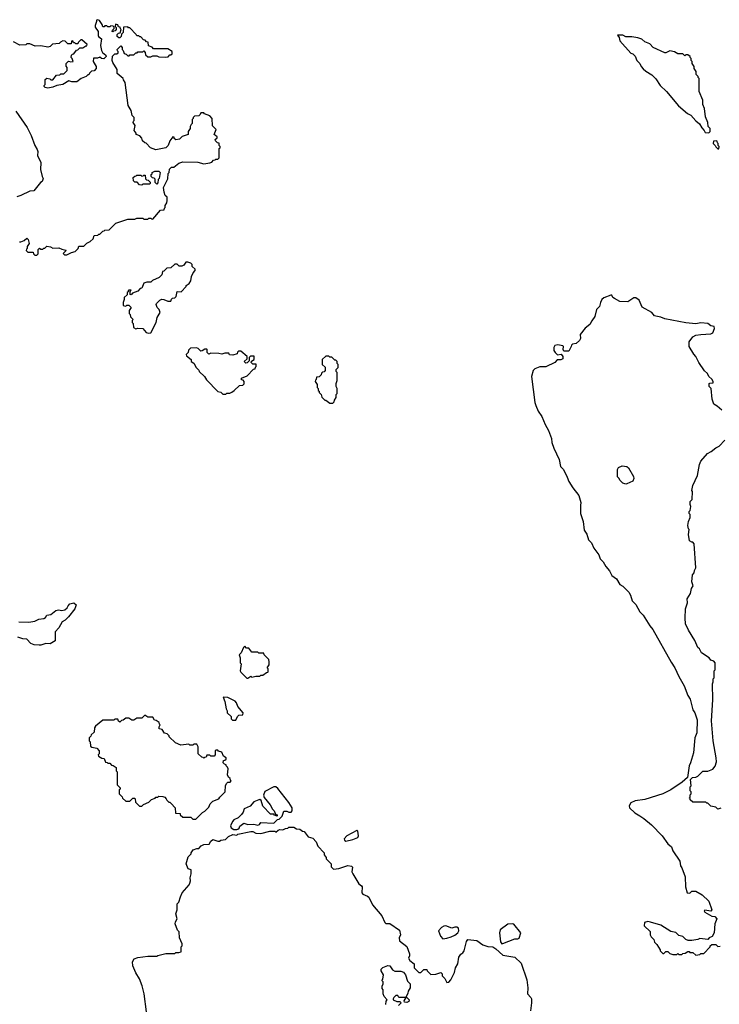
# Model space of a CAD drawing. Extents: x 1861455 to 2058065, y 200073 to 437907.
# Tile 25 of 256: x 1915064 to 1922061, y 265361 to 275202. Entities that reach past the tile are written whole.
import ezdxf

# ---------------------------------------------------------------- set-up
doc = ezdxf.new("R2010")
doc.units = 0

msp = doc.modelspace()

# ---------------------------------------------------------------- linework, layer by layer
at = {"layer": '0CON05XD'}
for points in [[(1915535, 272852.5), (1915583, 272877), (1915620, 272885), (1915650, 272915), (1915655, 272940), (1915705, 272940), (1915735, 272970), (1915770, 272985), (1915798.3, 273011.7), (1915810, 273045), (1915845, 273050), (1915855, 273060), (1915865, 273060), (1915895, 273090), (1915908.3, 273091.7), (1915915, 273100), (1915958.3, 273101.7), (1916025, 273170), (1916145, 273210), (1916215, 273210), (1916235, 273217.5), (1916295, 273217.5), (1916305, 273210), (1916345, 273210), (1916355, 273220), (1916375, 273220), (1916381.7, 273211.7), (1916395, 273210), (1916471.7, 273298.3), (1916508.3, 273301.7), (1916511.7, 273318.3), (1916520, 273325), (1916520, 273345), (1916537, 273373), (1916540, 273395), (1916537.5, 273427.5), (1916520, 273445), (1916508.3, 273478.3), (1916502.5, 273525), (1916547, 273613), (1916550, 273665), (1916560, 273675), (1916563, 273707), (1916581.7, 273728.3), (1916605, 273730), (1916655, 273770), (1916695, 273782.5), (1916845, 273780), (1916905, 273762.5), (1916967, 273773), (1916985, 273780), (1917001.7, 273798.3), (1917018.3, 273801.7), (1917025, 273810), (1917045, 273810), (1917058.3, 273821.7), (1917060, 273915), (1917068.3, 273921.7), (1917070, 273935), (1917060, 273945), (1917058.3, 273968.3), (1917041.7, 273971.7), (1917021.7, 273991.7), (1917020, 274005), (1917038.3, 274021.7), (1917040, 274035), (1917025, 274040), (1917010, 274055), (1917030, 274105), (1916993, 274143), (1916990, 274215), (1916965, 274240), (1916911.7, 274261.7), (1916905, 274270), (1916875, 274270), (1916870, 274255), (1916855, 274240), (1916813, 274237), (1916800, 274225), (1916800, 274215), (1916790, 274205), (1916790, 274165), (1916780, 274155), (1916770, 274135), (1916770, 274115), (1916750, 274085), (1916750, 274055), (1916690, 274035), (1916663, 274007), (1916625, 274000), (1916610, 274015), (1916608.3, 274028.3), (1916595, 274030), (1916565, 273990), (1916547.5, 273945), (1916525, 273920), (1916425, 273902.5), (1916371.7, 273921.7), (1916328.3, 273968.3), (1916315, 273970), (1916291.7, 273991.7), (1916287, 274017), (1916265, 274040), (1916230, 274055), (1916228.3, 274068.3), (1916210, 274095), (1916220, 274145), (1916200, 274175), (1916201.7, 274188.3), (1916210, 274195), (1916210, 274225), (1916190, 274245), (1916180, 274295), (1916150, 274345), (1916120, 274575), (1916101.7, 274601.7), (1916100, 274615), (1916040, 274665), (1916040, 274705), (1915993.9, 274773.9), (1915987.5, 274795), (1915991.7, 274838.3), (1916015, 274860), (1916035, 274860), (1916048.3, 274871.7), (1916050, 274885), (1916041.7, 274891.7), (1916040, 274905), (1916075, 274940), (1916090, 274925), (1916090, 274905), (1916100, 274895), (1916110, 274865), (1916128.3, 274858.3), (1916145, 274840), (1916158.3, 274841.7), (1916165, 274850), (1916205, 274850), (1916225, 274870), (1916238.3, 274871.7), (1916245, 274880), (1916295, 274880), (1916305, 274890), (1916320, 274875), (1916321.7, 274851.7), (1916345, 274830), (1916375, 274830), (1916395, 274840), (1916435, 274840), (1916455, 274830), (1916525, 274827.5), (1916548.3, 274831.7), (1916565, 274850), (1916575, 274850), (1916588.3, 274861.7), (1916590, 274885), (1916545, 274910), (1916401.7, 274911.7), (1916388.3, 274928.3), (1916351.7, 274941.7), (1916348.3, 274978.3), (1916331.7, 274981.7), (1916318.3, 274998.3), (1916301.7, 275001.7), (1916275, 275030), (1916265, 275030), (1916255, 275040), (1916235, 275040), (1916230, 275055), (1916165, 275120), (1916151.7, 275121.7), (1916145, 275130), (1916101.7, 275128.3), (1916100, 275075), (1916081.7, 275058.3), (1916080, 275035), (1916065, 275020), (1916055, 275020), (1916040, 275035), (1916040, 275055), (1916051.7, 275068.3), (1916068.3, 275071.7), (1916080, 275105), (1916071.7, 275111.7), (1916068.3, 275128.3), (1916051.7, 275131.7), (1916045, 275150), (1916021.7, 275158.3), (1916020, 275135), (1916030, 275125), (1916030, 275105), (1916018.3, 275091.7), (1916001.7, 275088.3), (1915995, 275080), (1915990, 275085), (1915991.7, 275098.3), (1916010, 275115), (1916008.3, 275128.3), (1915998.3, 275138.3), (1915975, 275140), (1915965, 275130), (1915945, 275130), (1915935, 275140), (1915915, 275140), (1915908.3, 275131.7), (1915895, 275130), (1915890, 275155), (1915863, 275193), (1915845, 275202.5), (1915832.5, 275197.5), (1915833.3, 275185), (1915817.5, 275145), (1915818.3, 275128.3), (1915850, 275085), (1915847.5, 275045), (1915852.5, 275035), (1915881.7, 275011.7), (1915873.3, 274945), (1915882.5, 274895), (1915893.6, 274873.6), (1915926.4, 274846.4), (1915927.5, 274835), (1915905, 274812.5), (1915883, 274813), (1915865, 274827.5), (1915841.7, 274818.3), (1915801.7, 274818.3), (1915800, 274785), (1915830, 274735), (1915830, 274715), (1915808.3, 274691.7), (1915781.7, 274688.3), (1915761.7, 274668.3), (1915755, 274650), (1915745, 274650), (1915730, 274635), (1915680, 274615), (1915635, 274582.5), (1915585, 274580), (1915555, 274592.5), (1915495.7, 274554.3), (1915435, 274546.2), (1915395, 274526.7), (1915345, 274517.5), (1915320, 274525), (1915310, 274535), (1915310, 274545), (1915320, 274555), (1915320, 274605), (1915335, 274617.5), (1915365, 274610), (1915375, 274600), (1915395, 274600), (1915431.7, 274648.3), (1915465, 274650), (1915475, 274660), (1915505, 274660), (1915540, 274695), (1915540, 274725), (1915528.3, 274738.3), (1915530, 274765), (1915553, 274787), (1915575, 274780), (1915600, 274785), (1915590, 274815), (1915580, 274825), (1915581.7, 274848.3), (1915591.7, 274858.3), (1915605, 274860), (1915631.7, 274898.3), (1915645, 274900), (1915665, 274920), (1915695, 274920), (1915725, 274940), (1915735, 274940), (1915740, 274955), (1915685, 275000), (1915675, 275000), (1915650, 274975), (1915645, 274960), (1915625, 274960), (1915615, 274970), (1915601.7, 274971.7), (1915595, 274990), (1915581.7, 274988.3), (1915578.3, 274961.7), (1915545, 274960), (1915517, 274987), (1915495, 274992.5), (1915470.7, 274979.3), (1915457, 274963), (1915393, 274957), (1915370, 274935), (1915345, 274927.5), (1915275, 274942.5), (1915218.3, 274938.3), (1915165, 274962.5), (1915135, 274960), (1915125, 274950), (1915065, 274947.5), (1915001.7, 274981.7)], [(1921955, 274070), (1921970, 274085), (1921970, 274115), (1921950, 274135), (1921947.5, 274175), (1921923, 274233), (1921912.5, 274315), (1921897.5, 274355), (1921897, 274397), (1921860, 274485), (1921860, 274615), (1921850, 274625), (1921850, 274635), (1921830, 274655), (1921830, 274685), (1921810, 274715), (1921810, 274735), (1921790, 274765), (1921790, 274785), (1921780, 274795), (1921780, 274815), (1921770, 274825), (1921770, 274835), (1921745, 274850), (1921725, 274850), (1921715, 274840), (1921695, 274860), (1921645, 274860), (1921611.7, 274881.7), (1921565, 274892.5), (1921525, 274870), (1921515, 274870), (1921400, 274925), (1921365, 274960), (1921315, 274980), (1921287, 275007), (1921245, 275022.5), (1921185, 275032.5), (1921125, 275032.5), (1921095, 275047.5), (1921041.7, 275048.3), (1921060, 275025), (1921065, 274990), (1921175, 274867.5), (1921195, 274860), (1921218.8, 274838.8), (1921236.2, 274796.2), (1921267.5, 274765), (1921280, 274735), (1921300.7, 274710.7), (1921325, 274687.5), (1921385, 274652.5), (1921425, 274612.5), (1921470, 274545), (1921534.2, 274484.2), (1921651.7, 274341.7), (1921743.9, 274263.9), (1921775, 274247.5), (1921825, 274192.5), (1921863, 274163), (1921885, 274120), (1921910, 274095), (1921920, 274075), (1921955, 274070)], [(1915025, 274288.8), (1915138, 274125), (1915178.8, 274045), (1915216.1, 273946.1), (1915240, 273905), (1915246.7, 273885), (1915243.3, 273845), (1915276.7, 273775), (1915271.2, 273705), (1915287.5, 273635), (1915297.5, 273615), (1915287.5, 273585), (1915272.5, 273575), (1915205, 273492.5), (1915165, 273487.5), (1915075.9, 273444.1), (1915035, 273432.5)], [(1922055, 273910), (1922060, 273935), (1922050, 273945), (1922050, 273965), (1922041.7, 273971.7), (1922040, 273985), (1922035, 273990), (1922001.7, 273988.3), (1922000, 273965), (1922020, 273945), (1922025, 273930), (1922045, 273910), (1922055, 273910)], [(1916285, 273550), (1916261.7, 273551.7), (1916238.3, 273578.3), (1916215, 273580), (1916201.7, 273591.7), (1916200, 273625), (1916215, 273640), (1916228.3, 273641.7), (1916235, 273650), (1916275, 273650), (1916285, 273640), (1916298.3, 273641.7), (1916305, 273650), (1916318.3, 273648.3), (1916321.7, 273611.7), (1916331.7, 273601.7), (1916348.3, 273598.3), (1916368.3, 273578.3), (1916370, 273565), (1916365, 273560), (1916295, 273560), (1916285, 273550)], [(1916435, 273560), (1916420, 273575), (1916418.3, 273608.3), (1916408.3, 273618.3), (1916391.7, 273621.7), (1916380, 273635), (1916380, 273655), (1916388.3, 273661.7), (1916390, 273675), (1916415, 273690), (1916455, 273690), (1916470, 273675), (1916457.5, 273615), (1916450, 273605), (1916447, 273573), (1916435, 273560)], [(1915063, 272983), (1915075, 272982.5), (1915110, 272995), (1915135, 273017.5), (1915150, 273005), (1915157.5, 272965), (1915140, 272935), (1915140, 272915), (1915131.7, 272908.3), (1915130, 272895), (1915145, 272880), (1915198.3, 272878.3), (1915201.7, 272861.7), (1915215, 272850), (1915235, 272850), (1915248.3, 272861.7), (1915250, 272905), (1915261.7, 272918.3), (1915275, 272910), (1915295, 272910), (1915305, 272920), (1915315, 272920), (1915335, 272940), (1915371.7, 272931.7), (1915395, 272917.5), (1915455, 272922.5), (1915485, 272907.5), (1915525, 272900), (1915530, 272895), (1915500, 272865), (1915513, 272853), (1915535, 272852.5)], [(1916355, 272067.5), (1916375, 272072.5), (1916427.5, 272175), (1916440, 272225), (1916470, 272275), (1916460, 272305), (1916440, 272325), (1916430, 272355), (1916433, 272367), (1916465, 272400), (1916485, 272407.5), (1916507, 272407), (1916545, 272387.5), (1916575, 272390), (1916581.7, 272408.3), (1916592.5, 272417.5), (1916615, 272422.5), (1916630, 272435), (1916640, 272485), (1916678.3, 272481.7), (1916730, 272535), (1916730, 272545), (1916760, 272565), (1916777, 272593), (1916783, 272637), (1916798.3, 272671.7), (1916820, 272695), (1916818.3, 272708.3), (1916790, 272735), (1916790, 272755), (1916775, 272770), (1916745, 272780), (1916725, 272777.5), (1916705, 272750), (1916685, 272737.5), (1916658.3, 272738.3), (1916638.3, 272758.3), (1916615, 272760), (1916577, 272723), (1916535, 272720), (1916505, 272690), (1916493.6, 272686.4), (1916487, 272653), (1916460, 272625), (1916393, 272597), (1916375, 272580), (1916335, 272580), (1916305, 272567.5), (1916285, 272520), (1916270, 272515), (1916245, 272490), (1916191.7, 272468.3), (1916178.3, 272451.7), (1916170, 272455), (1916170, 272485), (1916178.3, 272498.3), (1916155, 272500), (1916150, 272495), (1916148.3, 272481.7), (1916140, 272475), (1916138.3, 272451.7), (1916110, 272425), (1916110, 272405), (1916097.5, 272375), (1916100, 272345), (1916125, 272340), (1916135, 272350), (1916155, 272350), (1916180, 272325), (1916160, 272295), (1916160, 272265), (1916170, 272255), (1916171.7, 272231.7), (1916200, 272205), (1916190, 272195), (1916190, 272175), (1916200, 272165), (1916202.5, 272125), (1916225, 272113.3), (1916245, 272120), (1916297, 272117), (1916330, 272075), (1916355, 272067.5)], [(1922085, 271300), (1922040, 271340), (1922005, 271360), (1921988.3, 271408.3), (1921980, 271515), (1921960, 271535), (1921960, 271565), (1921965, 271570), (1921998.3, 271571.7), (1922000, 271585), (1921985, 271610), (1921957, 271637), (1921942.5, 271665), (1921913.6, 271693.6), (1921857.5, 271775), (1921827.5, 271835), (1921805, 271860), (1921760, 271935), (1921758.3, 271981.7), (1921797, 272033), (1921825, 272047.5), (1921875, 272056.2), (1921975, 272061.2), (1921995.9, 272074.1), (1922012.5, 272115), (1922010, 272135), (1921975, 272142.5), (1921947, 272167), (1921875, 272172.5), (1921825, 272163.3), (1921725, 272174), (1921516.1, 272213.9), (1921475, 272230), (1921425, 272239.2), (1921413.7, 272243.7), (1921386.6, 272276.6), (1921290.5, 272330.4), (1921257.6, 272397.6), (1921225, 272423.3), (1921205, 272422.5), (1921145, 272381.2), (1921065, 272386.7), (1921012.5, 272415), (1920997, 272427), (1920985, 272447.5), (1920975, 272450), (1920906.4, 272423.6), (1920887.5, 272405), (1920873, 272377), (1920862.5, 272335), (1920832.5, 272305), (1920816.7, 272235), (1920786.7, 272193.3), (1920767.5, 272155), (1920720.7, 272119.3), (1920670, 272055), (1920672.5, 272015), (1920662.5, 271995), (1920630, 271965), (1920591.7, 271958.3), (1920581.7, 271948.3), (1920580, 271935), (1920555, 271890), (1920505, 271890), (1920497.5, 271905), (1920502.5, 271935), (1920495, 271942.5), (1920445, 271952), (1920414.3, 271945.7), (1920406.2, 271925), (1920406.4, 271896.4), (1920417.5, 271875), (1920443, 271853), (1920478.3, 271858.3), (1920497, 271837), (1920495, 271812.5), (1920476.4, 271803.6), (1920438.3, 271801.7), (1920415, 271777.5), (1920325, 271733.8), (1920265, 271733.3), (1920216.4, 271713.6), (1920197.5, 271695), (1920183.8, 271635), (1920216.7, 271375), (1920226.7, 271345), (1920249.3, 271289.3), (1920285, 271237.5), (1920318.8, 271155), (1920351.2, 271095), (1920382.5, 271015), (1920387, 270977), (1920405, 270920), (1920460, 270805), (1920472.5, 270735), (1920502.5, 270705), (1920540.7, 270630.7), (1920556.7, 270585), (1920595, 270522.5), (1920656.7, 270445), (1920676.7, 270375), (1920671.2, 270345), (1920673.8, 270265), (1920700, 270185), (1920710.7, 270100.7), (1920735, 270060), (1920752.5, 270005), (1920783.6, 269973.6), (1920805, 269920), (1920855, 269852.5), (1920870, 269815), (1920900, 269785), (1920925, 269737.5), (1920963.8, 269693.8), (1920987, 269647), (1921033.9, 269613.9), (1921067, 269557), (1921095, 269540), (1921155, 269480), (1921171.7, 269451.7), (1921190, 269395), (1921226.1, 269356.1), (1921267.5, 269285), (1921300.7, 269250.7), (1921365, 269142.5), (1921396.1, 269106.1), (1921580.5, 268780.4), (1921616.7, 268725), (1921655, 268637.5), (1921710, 268545), (1921745, 268447.5), (1921769.5, 268409.6), (1921796.7, 268305), (1921817.5, 268275), (1921840, 268205), (1921836.7, 268075), (1921816.7, 268025), (1921803.3, 267875), (1921773.3, 267775), (1921758.8, 267745), (1921741.7, 267628.3), (1921688.3, 267581.7), (1921575, 267503.3), (1921495, 267463.3), (1921315, 267408.8), (1921220, 267395), (1921177, 267373), (1921160, 267345), (1921162.5, 267325), (1921217.5, 267275), (1921264.3, 267244.3), (1921305, 267218.8), (1921382.5, 267155), (1921490, 267045), (1921547.5, 266965), (1921583.6, 266933.6), (1921596.7, 266895), (1921665, 266790), (1921673.3, 266745), (1921686.7, 266725), (1921720, 266635), (1921723.3, 266535), (1921740, 266475), (1921765, 266470), (1921785, 266490), (1921825, 266490), (1921890, 266455), (1921955, 266390), (1921987.5, 266305), (1921975, 266290), (1921915, 266300), (1921910, 266295), (1921915, 266280), (1921985, 266242.5), (1922015, 266237.5), (1922037.5, 266215), (1922017.5, 266165), (1922010, 266075), (1921990, 266040), (1921960, 266025), (1921945, 266010), (1921865, 266020), (1921845, 266010), (1921785, 265997.5), (1921748.3, 265998.3), (1921725, 266010), (1921695, 266037.5), (1921655, 266050), (1921625, 266077.5), (1921575, 266090), (1921475, 266152.5), (1921373.3, 266183.3), (1921345, 266190), (1921311.7, 266178.3), (1921310, 266145), (1921368.3, 266088.3), (1921370, 266055), (1921380, 266035), (1921405, 266010), (1921411.7, 265981.7), (1921435, 265960), (1921470, 265905), (1921470, 265895), (1921495, 265870), (1921505, 265870), (1921525, 265890), (1921545, 265890), (1921565, 265870), (1921595, 265860), (1921635, 265860), (1921645, 265870), (1921655, 265860), (1921685, 265860), (1921695, 265870), (1921718.3, 265871.7), (1921745, 265890), (1921758.3, 265888.3), (1921765, 265880), (1921795, 265880), (1921825, 265852.5), (1921865, 265860), (1921875, 265870), (1921905, 265870), (1921970, 265935), (1921970, 265945), (1921985, 265960), (1922025, 265960), (1922045, 265940), (1922068.3, 265941.7)], [(1917125, 271460), (1917135, 271470), (1917165, 271470), (1917185, 271480), (1917210, 271495), (1917263, 271547), (1917295, 271550), (1917308.3, 271561.7), (1917310, 271585), (1917298.3, 271598.3), (1917281.7, 271601.7), (1917281.7, 271618.3), (1917338.3, 271641.7), (1917401.7, 271708.3), (1917418.3, 271711.7), (1917421.7, 271728.3), (1917430, 271735), (1917428.3, 271758.3), (1917395, 271760), (1917380, 271775), (1917381.7, 271788.3), (1917410, 271805), (1917408.3, 271838.3), (1917371.7, 271838.3), (1917360, 271825), (1917358.3, 271791.7), (1917338.3, 271771.7), (1917325, 271770), (1917310, 271785), (1917338.3, 271811.7), (1917340, 271835), (1917275, 271890), (1917251.7, 271888.3), (1917241.7, 271878.3), (1917238.3, 271861.7), (1917195, 271850), (1917161.7, 271851.7), (1917155, 271870), (1917115, 271870), (1917085, 271860), (1917055, 271867.5), (1916975, 271870), (1916955, 271860), (1916940, 271875), (1916940, 271905), (1916935, 271910), (1916915, 271910), (1916888.3, 271891.7), (1916875, 271890), (1916850, 271915), (1916831.7, 271921.7), (1916771.7, 271918.3), (1916751.7, 271898.3), (1916750, 271875), (1916730, 271855), (1916733.6, 271843.6), (1916780, 271805), (1916780, 271785), (1916805, 271770), (1916827.5, 271725), (1916855, 271700), (1916860, 271685), (1916912.5, 271635), (1916933.6, 271603.6), (1917045, 271487.5), (1917075, 271480), (1917095, 271460), (1917125, 271460)], [(1918195, 271370), (1918208.3, 271381.7), (1918211.7, 271398.3), (1918230, 271425), (1918230, 271455), (1918240, 271465), (1918240, 271515), (1918230, 271535), (1918230, 271565), (1918240, 271595), (1918240, 271675), (1918230, 271685), (1918230, 271705), (1918250, 271725), (1918250, 271755), (1918240, 271765), (1918240, 271785), (1918225, 271800), (1918215, 271800), (1918185, 271830), (1918165, 271830), (1918155, 271840), (1918125, 271840), (1918090, 271805), (1918090, 271755), (1918118.3, 271728.3), (1918120, 271695), (1918108.3, 271681.7), (1918091.7, 271678.3), (1918081.7, 271668.3), (1918078.3, 271651.7), (1918058.3, 271631.7), (1918031.7, 271628.3), (1918030, 271605), (1918021.7, 271598.3), (1918020, 271585), (1918040, 271555), (1918040, 271525), (1918050, 271515), (1918050, 271495), (1918058.3, 271488.3), (1918060, 271475), (1918080, 271455), (1918085, 271430), (1918115, 271400), (1918125, 271400), (1918165, 271370), (1918195, 271370)], [(1922075, 267320), (1922045, 267310), (1922025, 267330), (1921975, 267340), (1921945, 267370), (1921935, 267370), (1921925, 267380), (1921795, 267380), (1921770, 267405), (1921768.3, 267418.3), (1921760, 267425), (1921768.3, 267431.7), (1921770, 267455), (1921780, 267465), (1921780, 267485), (1921770, 267495), (1921770, 267535), (1921780, 267545), (1921771.7, 267608.3), (1921793, 267627), (1921825, 267630), (1921845, 267640), (1921895, 267690), (1921945, 267690), (1921995, 267712.5), (1922018.3, 267741.7), (1922031.2, 267785), (1922029.2, 267825), (1921998.6, 267995), (1921984.2, 268195), (1921996.2, 268405), (1921992.5, 268565), (1922000, 268585), (1922000, 268615), (1922010, 268625), (1922010, 268695), (1922020, 268705), (1922020, 268775), (1922005, 268790), (1921975, 268800), (1921960, 268825), (1921883.6, 268873.6), (1921863, 268913), (1921847, 268927), (1921816.1, 268996.1), (1921751.7, 269101.7), (1921722.5, 269165), (1921718.3, 269221.7), (1921722.5, 269315), (1921742.5, 269375), (1921740, 269415), (1921771.7, 269468.3), (1921783, 269517), (1921800, 269545), (1921787.5, 269585), (1921792.5, 269655), (1921810, 269675), (1921813, 269697), (1921827.5, 269725), (1921810, 269965), (1921795, 269980), (1921785, 269980), (1921762.5, 269995), (1921752.5, 270055), (1921760, 270105), (1921753, 270113), (1921747.5, 270145), (1921753, 270187), (1921770, 270225), (1921770, 270255), (1921760, 270265), (1921760, 270285), (1921770, 270295), (1921777.5, 270335), (1921770, 270355), (1921770, 270385), (1921790, 270405), (1921792.5, 270485), (1921787.5, 270495), (1921797.5, 270545), (1921842.5, 270645), (1921862.5, 270755), (1921875, 270790), (1921943.6, 270866.4), (1921980, 270885), (1922025, 270922.5), (1922059.3, 270940.7), (1922115, 271000)], [(1921125, 270560), (1921095, 270570), (1921065, 270600), (1921060, 270615), (1921043, 270633), (1921043, 270707), (1921053.6, 270726.4), (1921088.3, 270741.7), (1921135, 270737.5), (1921153, 270723), (1921202.5, 270635), (1921207.5, 270615), (1921195, 270590), (1921135, 270562.5), (1921125, 270560)], [(1915055, 269182.5), (1915155, 269181.2), (1915215, 269191.2), (1915255, 269210), (1915305, 269216.7), (1915323, 269227), (1915335, 269250), (1915375, 269256.7), (1915425, 269298), (1915453.6, 269303.6), (1915485, 269296.2), (1915515.9, 269304.1), (1915537.3, 269322.7), (1915548, 269345), (1915565, 269362), (1915605, 269373.3), (1915630, 269355), (1915616.7, 269315), (1915553.3, 269235), (1915518.8, 269201.2), (1915487, 269183), (1915455.8, 269124.2), (1915420, 269085), (1915420, 268995), (1915367, 268963), (1915325, 268966.7), (1915275, 268951.2), (1915258.3, 268951.7), (1915210, 268955), (1915176.1, 268966.1), (1915135, 269010), (1915095, 269013.8), (1915045, 269031.2)], [(1917345, 268620), (1917375, 268640), (1917385, 268630), (1917425, 268640), (1917465, 268640), (1917475, 268650), (1917495, 268650), (1917531.7, 268678.3), (1917545, 268680), (1917550, 268685), (1917550, 268715), (1917540, 268725), (1917560, 268755), (1917560, 268785), (1917557, 268807), (1917510, 268855), (1917505, 268870), (1917455, 268870), (1917445, 268880), (1917385, 268880), (1917355, 268920), (1917331.7, 268921.7), (1917315, 268940), (1917301.7, 268928.3), (1917280, 268875), (1917260, 268855), (1917270, 268825), (1917270, 268775), (1917280, 268765), (1917270, 268695), (1917275, 268680), (1917335, 268620), (1917345, 268620)], [(1917225, 268200), (1917241.7, 268238.3), (1917255, 268250), (1917297, 268253), (1917300, 268275), (1917247, 268337), (1917232.5, 268375), (1917219.3, 268389.3), (1917146.4, 268426.4), (1917100, 268430), (1917117, 268387), (1917130, 268315), (1917140, 268295), (1917140, 268275), (1917178.3, 268238.3), (1917180, 268215), (1917191.7, 268201.7), (1917225, 268200)], [(1916825, 267210), (1916890.7, 267279.3), (1916915, 267292.5), (1916955, 267330), (1916970, 267365), (1916995, 267390), (1917056.4, 267413.6), (1917065, 267430), (1917120, 267485), (1917122.5, 267545), (1917131.7, 267568.3), (1917145, 267580), (1917168.3, 267581.7), (1917180, 267595), (1917171.7, 267601.7), (1917168.3, 267618.3), (1917151.7, 267631.7), (1917143, 267653), (1917147.5, 267715), (1917141.7, 267731.7), (1917130, 267745), (1917130, 267755), (1917111.7, 267761.7), (1917100, 267775), (1917101.7, 267798.3), (1917115, 267800), (1917128.3, 267811.7), (1917130, 267825), (1917101.7, 267841.7), (1917085, 267880), (1917051.7, 267891.7), (1917045, 267900), (1917025, 267900), (1917020, 267895), (1917020, 267855), (1917008.3, 267841.7), (1916975, 267840), (1916965, 267850), (1916935, 267850), (1916928.3, 267831.7), (1916911.7, 267828.3), (1916905, 267820), (1916898.3, 267828.3), (1916885, 267830), (1916850, 267865), (1916850, 267935), (1916835, 267960), (1916805, 267960), (1916795, 267950), (1916765, 267950), (1916755, 267960), (1916675, 267952.5), (1916623, 267973), (1916560, 268035), (1916560, 268045), (1916540, 268065), (1916511.7, 268071.7), (1916488.3, 268108.3), (1916460, 268115), (1916460, 268135), (1916470, 268155), (1916461.7, 268161.7), (1916458.3, 268178.3), (1916428.3, 268198.3), (1916411.7, 268201.7), (1916395, 268230), (1916345, 268230), (1916315, 268250), (1916285, 268220), (1916235, 268220), (1916205, 268200), (1916185, 268200), (1916155, 268220), (1916125, 268220), (1916098.3, 268201.7), (1916081.7, 268198.3), (1916065, 268180), (1916051.7, 268191.7), (1916045, 268210), (1916015, 268210), (1916005, 268200), (1915895, 268200), (1915820.7, 268139.3), (1915812.5, 268125), (1915808.3, 268081.7), (1915780, 268055), (1915775, 268040), (1915760, 268025), (1915760, 267995), (1915770, 267985), (1915771.7, 267941.7), (1915785, 267930), (1915835, 267920), (1915860, 267895), (1915860, 267865), (1915850, 267855), (1915851.7, 267841.7), (1915885, 267820), (1915908.3, 267818.3), (1915921.7, 267781.7), (1915938.3, 267778.3), (1915945, 267770), (1915965, 267770), (1915981.7, 267751.7), (1915998.3, 267748.3), (1916028.3, 267728.3), (1916030, 267695), (1916040, 267685), (1916040, 267555), (1916070, 267525), (1916068.3, 267511.7), (1916060, 267505), (1916060, 267465), (1916090, 267435), (1916091.7, 267421.7), (1916125, 267390), (1916165, 267390), (1916195, 267420), (1916215, 267420), (1916220, 267415), (1916221.7, 267381.7), (1916261.7, 267341.7), (1916285, 267340), (1916301.7, 267358.3), (1916355, 267380), (1916381.7, 267408.3), (1916418.3, 267421.7), (1916425, 267430), (1916445, 267430), (1916455, 267440), (1916497, 267437), (1916515, 267430), (1916530, 267415), (1916535, 267400), (1916555, 267380), (1916565, 267380), (1916578.3, 267368.3), (1916620, 267325), (1916621.7, 267271.7), (1916668.3, 267268.3), (1916670, 267255), (1916695, 267230), (1916775, 267230), (1916795, 267210), (1916825, 267210)], [(1917235, 267106.7), (1917245, 267112.5), (1917258.3, 267121.7), (1917265, 267140), (1917305, 267172.5), (1917346.4, 267156.4), (1917405, 267162.5), (1917445, 267151.2), (1917462, 267158), (1917477, 267177), (1917605, 267170), (1917641.7, 267208.3), (1917658.3, 267211.7), (1917688.3, 267241.7), (1917705, 267290), (1917735, 267290), (1917755, 267280), (1917778.3, 267281.7), (1917790, 267295), (1917787.5, 267325), (1917755, 267377.5), (1917645, 267516.7), (1917625, 267533.8), (1917605, 267534), (1917515, 267488.8), (1917502.3, 267452.3), (1917508.8, 267428.8), (1917567.5, 267355), (1917591.7, 267311.7), (1917610, 267295), (1917621.7, 267261.7), (1917640, 267255), (1917638.3, 267241.7), (1917611.7, 267251.7), (1917605, 267260), (1917571.7, 267261.7), (1917495, 267340), (1917479.3, 267399.3), (1917466.2, 267406.2), (1917455, 267403.8), (1917405, 267384), (1917368.3, 267341.7), (1917308.8, 267315), (1917297.9, 267282.1), (1917281.2, 267258.8), (1917247.5, 267225), (1917206.4, 267203.6), (1917191.7, 267188.3), (1917172.5, 267145), (1917180, 267125), (1917207, 267107), (1917235, 267106.7)], [(1916332.5, 265285), (1916310, 265465), (1916290, 265545), (1916263.3, 265615), (1916226.7, 265675), (1916196.7, 265745), (1916192.5, 265785), (1916210, 265815), (1916245, 265827.5), (1916345, 265842.5), (1916435, 265842.5), (1916445, 265850), (1916525, 265867.5), (1916615, 265870), (1916625, 265880), (1916655, 265877.5), (1916680, 265885), (1916680, 265935), (1916690, 265945), (1916690, 265965), (1916662.5, 266025), (1916660, 266085), (1916643, 266103), (1916620, 266165), (1916622.5, 266185), (1916637.5, 266215), (1916626.7, 266265), (1916640, 266305), (1916640, 266365), (1916657, 266383), (1916672.5, 266435), (1916690, 266475), (1916760, 266555), (1916767, 266573), (1916772.5, 266595), (1916767.5, 266625), (1916780, 266665), (1916780, 266705), (1916750, 266715), (1916730, 266765), (1916750, 266835), (1916780, 266865), (1916780, 266875), (1916800, 266905), (1916835, 266917.5), (1916855, 266917.5), (1916880, 266945), (1916905, 266957.5), (1916958.3, 266961.7), (1916975, 266990), (1916995, 267007.5), (1917045, 266990), (1917061.7, 266991.7), (1917075, 267000), (1917121.7, 267008.3), (1917151.7, 267038.3), (1917195, 267057.5), (1917235, 267052.5), (1917245, 267060), (1917375, 267087.5), (1917397, 267087), (1917425, 267072.5), (1917475, 267067.5), (1917565, 267092.5), (1917615, 267090), (1917625, 267080), (1917648.3, 267101.7), (1917665, 267107.5), (1917697, 267103), (1917723, 267117), (1917745, 267120), (1917755, 267130), (1917805, 267130), (1917833, 267113), (1917865, 267110), (1917891.7, 267091.7), (1917908.3, 267088.3), (1917950, 267035), (1917995, 267020), (1918030, 266985), (1918045, 266940), (1918110, 266875), (1918110, 266855), (1918128.3, 266828.3), (1918130, 266815), (1918180, 266765), (1918180, 266735), (1918201.7, 266711.7), (1918255, 266717.5), (1918345, 266748.8), (1918382.3, 266742.3), (1918390.7, 266730.7), (1918386.1, 266686.1), (1918394, 266665), (1918455, 266563.3), (1918482.5, 266545), (1918487.5, 266535), (1918485, 266473.3), (1918495, 266462), (1918542, 266442), (1918555, 266430), (1918591.2, 266355), (1918686.6, 266246.6), (1918715, 266176.7), (1918725, 266167.5), (1918767, 266167), (1918863, 266103), (1918872.5, 266055), (1918860, 266025), (1918862.5, 265995), (1918935, 265940), (1918962.5, 265865), (1918962.5, 265845), (1918953, 265823), (1918965, 265800), (1919010, 265765), (1919010, 265725), (1919055, 265680), (1919075, 265680), (1919105, 265710), (1919135, 265710), (1919140, 265695), (1919175, 265660), (1919225, 265662.5), (1919277, 265677), (1919290, 265665), (1919290, 265645), (1919315, 265620), (1919335, 265580), (1919355, 265582.5), (1919375.7, 265604.3), (1919411.7, 265678.3), (1919424, 265725), (1919446, 265765), (1919455, 265833.3), (1919475, 265861.2), (1919496.7, 265875), (1919508.8, 265895), (1919532.7, 265987.3), (1919545, 266010), (1919637, 265997), (1919695, 265956), (1919745, 265938.8), (1919795, 265936), (1919825.8, 265915), (1919895, 265851.1), (1920015, 265833.3), (1920080.5, 265770.4), (1920135.8, 265605), (1920145.8, 265525), (1920142, 265465), (1920177.3, 265427.3), (1920182, 265415), (1920184.1, 265375.9), (1920172, 265295)], [(1918325, 266992.5), (1918395, 267008.8), (1918445, 267028.8), (1918452.5, 267045), (1918445, 267092.5), (1918435, 267097.5), (1918337, 267043), (1918310, 267015), (1918311.7, 267001.7), (1918325, 266992.5)], [(1919295, 266016.7), (1919335, 266023.3), (1919380, 266035), (1919415, 266052.5), (1919445, 266076.7), (1919456.2, 266095), (1919453, 266123), (1919435, 266132.5), (1919415, 266132.5), (1919385, 266122.5), (1919325, 266143.8), (1919305, 266141.2), (1919283.2, 266126.8), (1919253.3, 266095), (1919271.7, 266041.7), (1919295, 266016.7)], [(1919885, 265966.7), (1919895, 265968.8), (1920015, 266015.6), (1920045.8, 266014.2), (1920058.6, 266021.4), (1920076.2, 266075), (1920005, 266161.2), (1919993.9, 266166.1), (1919945, 266162.5), (1919867.5, 266105), (1919863.6, 266076.4), (1919871.2, 265985), (1919885, 265966.7)], [(1918725, 265360), (1918728.3, 265391.7), (1918740, 265405), (1918708.3, 265438.3), (1918700, 265465), (1918700, 265505), (1918688.3, 265518.3), (1918688.3, 265541.7), (1918700, 265565), (1918700, 265585), (1918690, 265595), (1918690, 265605), (1918697, 265613), (1918702.5, 265655), (1918677.5, 265695), (1918678.3, 265711.7), (1918695, 265730), (1918745, 265747.5), (1918766.4, 265746.4), (1918793.6, 265703.6), (1918815, 265692.5), (1918875, 265692.5), (1918902.5, 265682.5), (1918922.5, 265655), (1918943, 265593), (1918970, 265565), (1918970, 265525), (1918948.3, 265491.7), (1918947, 265473), (1918930, 265435), (1918960, 265405), (1918955, 265387.5), (1918935, 265377.5), (1918911.7, 265381.7), (1918910, 265395), (1918930, 265430), (1918855, 265430), (1918845, 265450), (1918825, 265450), (1918805, 265430), (1918797.5, 265415), (1918800, 265405), (1918835, 265390), (1918865, 265390), (1918880, 265375), (1918851.7, 265348.3)]]:
    msp.add_lwpolyline(points, dxfattribs=at)

doc.saveas('drawing.dxf')
